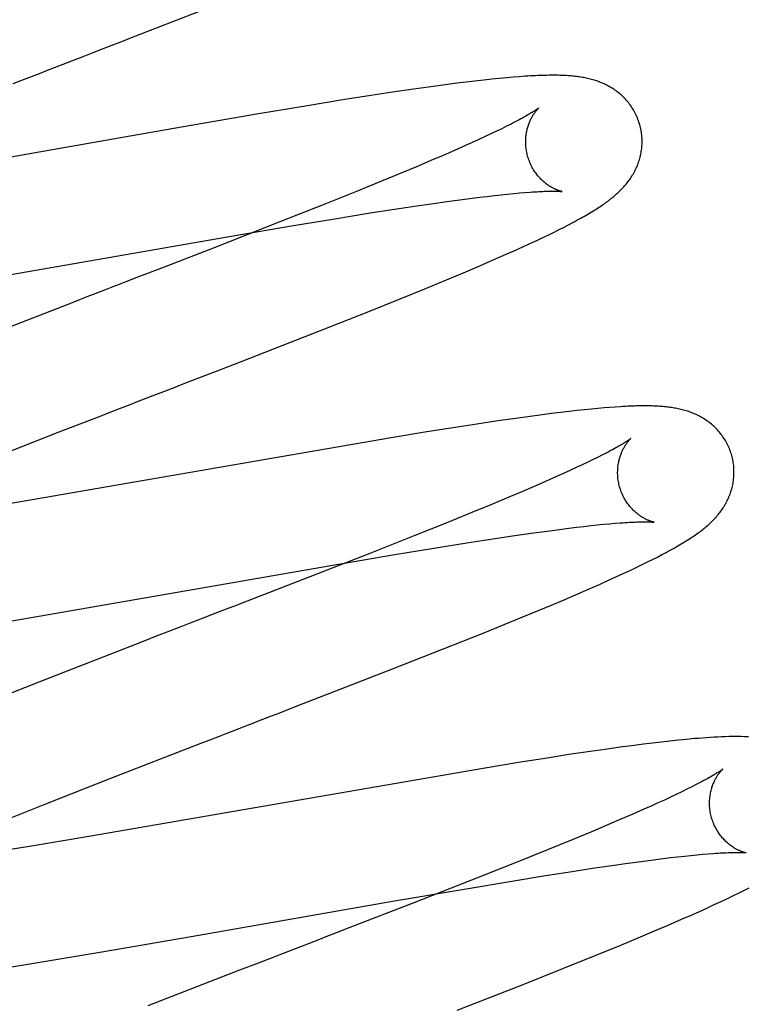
# Model space of a CAD drawing. Header units: inches. Extents: x 0 to 212, y 0 to 138.
# Tile 73 of 100: x 59.743 to 59.868, y 53.603 to 53.773. Entities that reach past the tile are written whole.
import ezdxf

# ---------------------------------------------------------------- set-up
doc = ezdxf.new("R2010")
doc.units = ezdxf.units.IN
doc.header["$LTSCALE"] = 11.6875
doc.header["$MEASUREMENT"] = 0
doc.linetypes.add('HIDDEN', pattern=[0.2, 0.1, -0.1])
doc.layers.add('DEFAULT_2', color=8, linetype='HIDDEN')

msp = doc.modelspace()

# ---------------------------------------------------------------- linework, layer by layer
at = {"layer": 'DEFAULT_2', "color": 8, "linetype": 'HIDDEN'}
for p, q in [((59.75779, 53.76761), (59.7611, 53.7689)), ((59.75223, 53.76546), (59.75446, 53.76633)), ((59.74213, 53.76156), (59.74438, 53.76243)), ((59.82296, 53.76215), (59.82146, 53.76198)), ((59.82438, 53.7623), (59.82296, 53.76215)), ((59.82569, 53.76244), (59.82438, 53.7623)), ((59.82691, 53.76255), (59.82569, 53.76244)), ((59.82803, 53.76265), (59.82691, 53.76255)), ((59.82908, 53.76273), (59.82803, 53.76265)), ((59.81087, 53.76058), (59.8073, 53.76005)), ((59.81346, 53.76094), (59.81087, 53.76058)), ((59.81596, 53.76129), (59.81346, 53.76094)), ((59.81836, 53.7616), (59.81596, 53.76129)), ((59.81992, 53.76179), (59.81836, 53.7616)), ((59.82146, 53.76198), (59.81992, 53.76179)), ((59.79876, 53.75873), (59.79271, 53.75775)), ((59.80359, 53.75949), (59.79876, 53.75873)), ((59.8073, 53.76005), (59.80359, 53.75949)), ((59.79271, 53.75775), (59.78425, 53.75633)), ((59.78425, 53.75633), (59.76974, 53.75383)), ((59.76974, 53.75383), (59.73801, 53.74829)), ((59.82605, 53.7538), (59.82515, 53.75336)), ((59.82688, 53.75421), (59.82605, 53.7538)), ((59.82766, 53.7546), (59.82688, 53.75421)), ((59.82212, 53.75194), (59.821, 53.75143)), ((59.82319, 53.75243), (59.82212, 53.75194)), ((59.8242, 53.75291), (59.82319, 53.75243)), ((59.82515, 53.75336), (59.8242, 53.75291)), ((59.81982, 53.7509), (59.81796, 53.75007)), ((59.821, 53.75143), (59.81982, 53.7509)), ((59.81599, 53.74921), (59.8139, 53.74831)), ((59.81796, 53.75007), (59.81599, 53.74921)), ((59.81171, 53.74739), (59.80863, 53.7461)), ((59.8139, 53.74831), (59.81171, 53.74739)), ((59.80863, 53.7461), (59.80539, 53.74476)), ((59.80539, 53.74476), (59.8011, 53.74301)), ((59.8011, 53.74301), (59.79566, 53.74083)), ((59.81885, 53.74159), (59.82095, 53.74186)), ((59.82095, 53.74186), (59.82228, 53.74203)), ((59.82228, 53.74203), (59.82356, 53.74218)), ((59.82356, 53.74218), (59.82479, 53.74233)), ((59.82479, 53.74233), (59.82595, 53.74245)), ((59.82595, 53.74245), (59.82706, 53.74257)), ((59.82706, 53.74257), (59.82812, 53.74267)), ((59.82812, 53.74267), (59.82911, 53.74276)), ((59.82911, 53.74276), (59.83005, 53.74284)), ((59.79566, 53.74083), (59.78795, 53.73778)), ((59.80763, 53.73997), (59.81106, 53.74049)), ((59.81106, 53.74049), (59.81432, 53.74097)), ((59.81432, 53.74097), (59.81664, 53.74129)), ((59.81664, 53.74129), (59.81885, 53.74159)), ((59.79738, 53.73834), (59.80311, 53.73927)), ((59.80311, 53.73927), (59.80763, 53.73997)), ((59.78795, 53.73778), (59.77666, 53.73336)), ((59.7796, 53.73534), (59.79031, 53.73717)), ((59.79031, 53.73717), (59.79738, 53.73834)), ((59.83593, 53.73648), (59.83675, 53.73689)), ((59.83675, 53.73689), (59.83753, 53.7373)), ((59.83753, 53.7373), (59.83827, 53.73769)), ((59.72365, 53.72564), (59.7796, 53.73534)), ((59.83206, 53.7346), (59.83313, 53.73511)), ((59.83313, 53.73511), (59.83412, 53.73559)), ((59.83412, 53.73559), (59.83505, 53.73604)), ((59.83505, 53.73604), (59.83593, 53.73648)), ((59.77666, 53.73336), (59.76806, 53.73003)), ((59.82829, 53.73288), (59.82965, 53.73349)), ((59.82965, 53.73349), (59.8309, 53.73407)), ((59.8309, 53.73407), (59.83206, 53.7346)), ((59.82461, 53.73126), (59.82684, 53.73223)), ((59.82684, 53.73223), (59.82829, 53.73288)), ((59.81991, 53.72924), (59.82231, 53.73026)), ((59.82231, 53.73026), (59.82461, 53.73126)), ((59.81659, 53.72785), (59.81991, 53.72924)), ((59.81313, 53.72642), (59.81659, 53.72785)), ((59.80861, 53.72458), (59.81313, 53.72642)), ((59.75253, 53.72402), (59.73682, 53.71792)), ((59.80292, 53.7223), (59.80861, 53.72458)), ((59.79495, 53.71914), (59.80292, 53.7223)), ((59.78014, 53.71336), (59.79495, 53.71914)), ((59.77686, 53.71209), (59.78014, 53.71336)), ((59.77355, 53.71081), (59.77686, 53.71209)), ((59.76799, 53.70866), (59.77022, 53.70952)), ((59.75677, 53.70432), (59.76014, 53.70563)), ((59.83302, 53.70466), (59.83055, 53.70433)), ((59.83462, 53.70487), (59.83302, 53.70466)), ((59.83616, 53.70506), (59.83462, 53.70487)), ((59.83761, 53.70523), (59.83616, 53.70506)), ((59.83898, 53.70538), (59.83761, 53.70523)), ((59.84026, 53.70552), (59.83898, 53.70538)), ((59.84146, 53.70564), (59.84026, 53.70552)), ((59.84258, 53.70575), (59.84146, 53.70564)), ((59.84364, 53.70584), (59.84258, 53.70575)), ((59.84463, 53.70592), (59.84364, 53.70584)), ((59.84556, 53.70599), (59.84463, 53.70592)), ((59.75004, 53.70171), (59.75677, 53.70432)), ((59.82179, 53.70307), (59.81804, 53.70249)), ((59.82541, 53.7036), (59.82179, 53.70307)), ((59.82802, 53.70398), (59.82541, 53.7036)), ((59.83055, 53.70433), (59.82802, 53.70398)), ((59.73785, 53.69695), (59.75004, 53.70171)), ((59.81316, 53.70171), (59.80705, 53.70071)), ((59.81804, 53.70249), (59.81316, 53.70171)), ((59.80705, 53.70071), (59.7394, 53.68902)), ((59.84084, 53.69652), (59.83988, 53.69606)), ((59.84175, 53.69696), (59.84084, 53.69652)), ((59.84259, 53.69738), (59.84175, 53.69696)), ((59.84338, 53.69777), (59.84259, 53.69738)), ((59.83665, 53.69457), (59.83547, 53.69404)), ((59.83778, 53.69509), (59.83665, 53.69457)), ((59.83886, 53.69559), (59.83778, 53.69509)), ((59.83988, 53.69606), (59.83886, 53.69559)), ((59.83359, 53.69321), (59.8316, 53.69234)), ((59.83547, 53.69404), (59.83359, 53.69321)), ((59.82951, 53.69144), (59.8273, 53.69051)), ((59.8316, 53.69234), (59.82951, 53.69144)), ((59.8273, 53.69051), (59.8242, 53.68921)), ((59.82093, 53.68787), (59.81663, 53.68612)), ((59.8242, 53.68921), (59.82093, 53.68787)), ((59.81663, 53.68612), (59.81115, 53.68392)), ((59.84456, 53.68594), (59.84552, 53.68602)), ((59.8279, 53.68385), (59.8311, 53.68432)), ((59.8311, 53.68432), (59.83338, 53.68463)), ((59.83338, 53.68463), (59.83555, 53.68492)), ((59.83555, 53.68492), (59.8376, 53.68518)), ((59.8376, 53.68518), (59.8389, 53.68534)), ((59.8389, 53.68534), (59.84015, 53.68549)), ((59.84015, 53.68549), (59.84134, 53.68562)), ((59.84134, 53.68562), (59.84247, 53.68574)), ((59.84247, 53.68574), (59.84355, 53.68585)), ((59.84355, 53.68585), (59.84456, 53.68594)), ((59.81115, 53.68392), (59.80341, 53.68085)), ((59.81437, 53.68175), (59.82005, 53.68266)), ((59.82005, 53.68266), (59.82452, 53.68335)), ((59.82452, 53.68335), (59.8279, 53.68385)), ((59.80735, 53.68059), (59.81437, 53.68175)), ((59.80341, 53.68085), (59.79206, 53.67642)), ((59.7967, 53.67878), (59.80735, 53.68059)), ((59.85016, 53.67892), (59.8511, 53.67938)), ((59.8511, 53.67938), (59.85197, 53.67981)), ((59.85197, 53.67981), (59.8528, 53.68023)), ((59.8528, 53.68023), (59.85357, 53.68064)), ((59.73956, 53.66887), (59.7967, 53.67878)), ((59.84692, 53.67738), (59.84809, 53.67793)), ((59.84809, 53.67793), (59.84916, 53.67844)), ((59.84916, 53.67844), (59.85016, 53.67892)), ((59.79206, 53.67642), (59.78233, 53.67265)), ((59.84284, 53.67553), (59.84428, 53.67618)), ((59.84428, 53.67618), (59.84566, 53.6768)), ((59.84566, 53.6768), (59.84692, 53.67738)), ((59.83912, 53.67391), (59.84137, 53.67489)), ((59.84137, 53.67489), (59.84284, 53.67553)), ((59.83433, 53.67187), (59.83677, 53.6729)), ((59.83677, 53.6729), (59.83912, 53.67391)), ((59.77902, 53.67137), (59.7768, 53.67051)), ((59.83096, 53.67047), (59.83433, 53.67187)), ((59.82745, 53.66903), (59.83096, 53.67047)), ((59.76897, 53.66748), (59.76672, 53.66661)), ((59.82287, 53.66717), (59.82745, 53.66903)), ((59.76447, 53.66574), (59.74654, 53.65875)), ((59.76672, 53.66661), (59.76447, 53.66574)), ((59.81615, 53.66449), (59.82287, 53.66717)), ((59.80703, 53.6609), (59.81615, 53.66449)), ((59.79094, 53.65464), (59.80703, 53.6609)), ((59.74654, 53.65875), (59.7367, 53.65487)), ((59.85639, 53.64876), (59.85495, 53.64861)), ((59.85779, 53.6489), (59.85639, 53.64876)), ((59.84384, 53.64719), (59.84122, 53.64682)), ((59.84637, 53.64755), (59.84384, 53.64719)), ((59.84883, 53.64787), (59.84637, 53.64755)), ((59.85041, 53.64808), (59.84883, 53.64787)), ((59.85196, 53.64827), (59.85041, 53.64808)), ((59.85347, 53.64845), (59.85196, 53.64827)), ((59.85495, 53.64861), (59.85347, 53.64845)), ((59.83384, 53.6457), (59.82896, 53.64492)), ((59.8376, 53.64628), (59.83384, 53.6457)), ((59.84122, 53.64682), (59.8376, 53.64628)), ((59.82285, 53.64392), (59.75513, 53.63222)), ((59.82896, 53.64492), (59.82285, 53.64392)), ((59.74774, 53.63783), (59.75862, 53.64211)), ((59.85787, 53.64033), (59.85699, 53.6399)), ((59.85869, 53.64074), (59.85787, 53.64033)), ((59.85945, 53.64113), (59.85869, 53.64074)), ((59.85504, 53.63898), (59.85399, 53.63849)), ((59.85604, 53.63945), (59.85504, 53.63898)), ((59.85699, 53.6399), (59.85604, 53.63945)), ((59.73934, 53.63449), (59.74774, 53.63783)), ((59.85171, 53.63745), (59.85049, 53.63691)), ((59.85288, 53.63798), (59.85171, 53.63745)), ((59.85399, 53.63849), (59.85288, 53.63798)), ((59.84857, 53.63606), (59.84653, 53.63518)), ((59.85049, 53.63691), (59.84857, 53.63606)), ((59.84438, 53.63426), (59.84136, 53.63299)), ((59.84653, 53.63518), (59.84438, 53.63426)), ((59.75513, 53.63222), (59.74491, 53.63051)), ((59.84136, 53.63299), (59.83816, 53.63166)), ((59.74491, 53.63051), (59.73723, 53.62927)), ((59.83816, 53.63166), (59.83393, 53.62994)), ((59.83393, 53.62994), (59.82854, 53.62777)), ((59.85373, 53.62843), (59.85502, 53.62859)), ((59.85502, 53.62859), (59.85625, 53.62873)), ((59.85625, 53.62873), (59.85742, 53.62886)), ((59.85742, 53.62886), (59.85854, 53.62897)), ((59.85854, 53.62897), (59.85959, 53.62908)), ((59.85959, 53.62908), (59.86059, 53.62917)), ((59.86059, 53.62917), (59.86153, 53.62925)), ((59.86768, 53.62945), (59.86804, 53.62941)), ((59.82854, 53.62777), (59.82088, 53.62473)), ((59.84164, 53.62676), (59.84495, 53.62725)), ((59.84495, 53.62725), (59.84731, 53.62758)), ((59.84731, 53.62758), (59.84956, 53.62789)), ((59.84956, 53.62789), (59.8517, 53.62818)), ((59.8517, 53.62818), (59.85373, 53.62843)), ((59.82779, 53.62457), (59.83359, 53.62551)), ((59.83359, 53.62551), (59.83816, 53.62623)), ((59.83816, 53.62623), (59.84164, 53.62676)), ((59.82088, 53.62473), (59.81069, 53.62073)), ((59.81961, 53.6232), (59.82779, 53.62457)), ((59.86773, 53.62301), (59.86857, 53.62343)), ((59.80766, 53.62115), (59.81961, 53.6232)), ((59.86486, 53.6216), (59.86589, 53.62209)), ((59.86589, 53.62209), (59.86684, 53.62256)), ((59.86684, 53.62256), (59.86773, 53.62301)), ((59.7727, 53.61505), (59.80766, 53.62115)), ((59.81069, 53.62073), (59.79996, 53.61657)), ((59.86126, 53.61992), (59.86255, 53.62052)), ((59.86255, 53.62052), (59.86375, 53.62107)), ((59.86375, 53.62107), (59.86486, 53.6216)), ((59.85695, 53.618), (59.85845, 53.61866)), ((59.85845, 53.61866), (59.85989, 53.6193)), ((59.85989, 53.6193), (59.86126, 53.61992)), ((59.85231, 53.61601), (59.85466, 53.61701)), ((59.85466, 53.61701), (59.85695, 53.618)), ((59.75739, 53.61242), (59.7727, 53.61505)), ((59.79996, 53.61657), (59.79776, 53.61572)), ((59.84651, 53.61358), (59.84989, 53.61498)), ((59.84989, 53.61498), (59.85231, 53.61601)), ((59.84209, 53.61177), (59.84651, 53.61358)), ((59.74704, 53.61069), (59.75739, 53.61242)), ((59.78999, 53.61271), (59.78775, 53.61185)), ((59.83653, 53.60953), (59.84209, 53.61177)), ((59.73922, 53.60943), (59.74704, 53.61069)), ((59.78438, 53.61054), (59.781, 53.60924)), ((59.781, 53.60924), (59.76526, 53.60311)), ((59.82971, 53.60681), (59.83653, 53.60953)), ((59.81838, 53.60237), (59.82971, 53.60681))]:
    msp.add_line(p, q, dxfattribs=at)
for points in [[(59.7611, 53.7689), (59.7622, 53.76932), (59.77817, 53.77554)], [(59.75446, 53.76633), (59.75557, 53.76676), (59.75779, 53.76761)], [(59.74775, 53.76373), (59.74999, 53.7646), (59.75223, 53.76546)], [(59.74438, 53.76243), (59.74663, 53.7633), (59.74775, 53.76373)], [(59.84977, 53.75445), (59.84971, 53.75466), (59.84963, 53.75491), (59.84955, 53.75516), (59.84946, 53.7554), (59.84936, 53.75564), (59.84926, 53.75588), (59.84916, 53.75612), (59.84904, 53.75635), (59.84892, 53.75658), (59.8488, 53.75681), (59.84867, 53.75703), (59.84854, 53.75725), (59.8484, 53.75746), (59.84826, 53.75767), (59.84811, 53.75788), (59.84796, 53.75808), (59.84781, 53.75828), (59.84765, 53.75847), (59.84748, 53.75866), (59.84732, 53.75885), (59.84715, 53.75903), (59.84698, 53.7592), (59.8468, 53.75937), (59.84662, 53.75954), (59.84644, 53.7597), (59.84626, 53.75985), (59.84607, 53.76), (59.84589, 53.76015), (59.8457, 53.76029), (59.8455, 53.76043), (59.84531, 53.76056), (59.84511, 53.76069), (59.84491, 53.76082), (59.8447, 53.76094), (59.8445, 53.76106), (59.84429, 53.76117), (59.84409, 53.76128), (59.84388, 53.76138), (59.84367, 53.76148), (59.84346, 53.76157), (59.84324, 53.76167), (59.84303, 53.76175), (59.84281, 53.76184), (59.84259, 53.76192), (59.84237, 53.762), (59.84215, 53.76207), (59.84193, 53.76214), (59.8417, 53.76221), (59.84148, 53.76227), (59.84125, 53.76233), (59.84102, 53.76238), (59.8408, 53.76244), (59.84057, 53.76249), (59.84034, 53.76253), (59.84011, 53.76258), (59.83988, 53.76262), (59.83964, 53.76266), (59.83941, 53.76269), (59.83917, 53.76272), (59.83893, 53.76275), (59.83869, 53.76278), (59.83845, 53.76281), (59.8382, 53.76283), (59.83795, 53.76286), (59.8377, 53.76288), (59.83744, 53.7629), (59.83717, 53.76291), (59.8369, 53.76293), (59.83662, 53.76294), (59.83634, 53.76295), (59.83605, 53.76296), (59.83575, 53.76297), (59.83544, 53.76297), (59.83512, 53.76297), (59.8348, 53.76297), (59.83446, 53.76297), (59.83412, 53.76297), (59.83377, 53.76296), (59.8334, 53.76296), (59.83303, 53.76294), (59.83264, 53.76293), (59.83224, 53.76292), (59.83183, 53.7629), (59.83141, 53.76288), (59.83098, 53.76285), (59.83053, 53.76283), (59.83006, 53.7628), (59.82908, 53.76273)], [(59.83245, 53.75739), (59.83245, 53.75738), (59.83244, 53.75737), (59.83241, 53.75736), (59.83239, 53.75733), (59.83235, 53.75731), (59.83231, 53.75727), (59.83225, 53.75723), (59.83219, 53.75719), (59.83211, 53.75713), (59.83203, 53.75708), (59.83193, 53.75701), (59.83183, 53.75694), (59.83171, 53.75687), (59.83158, 53.75678), (59.83144, 53.75669), (59.83129, 53.7566), (59.83112, 53.7565), (59.83094, 53.75639), (59.83075, 53.75628), (59.83055, 53.75616), (59.83034, 53.75604), (59.83011, 53.75591), (59.82986, 53.75577), (59.8296, 53.75563), (59.82932, 53.75548), (59.82903, 53.75532), (59.82872, 53.75515), (59.82838, 53.75498), (59.82803, 53.75479), (59.82766, 53.7546)], [(59.8305, 53.74909), (59.83045, 53.74929), (59.8304, 53.74952), (59.83035, 53.74976), (59.8303, 53.74999), (59.83027, 53.75023), (59.83023, 53.75046), (59.83021, 53.75069), (59.83019, 53.75093), (59.83018, 53.75116), (59.83017, 53.75139), (59.83017, 53.75161), (59.83017, 53.75184), (59.83018, 53.75206), (59.8302, 53.75228), (59.83022, 53.7525), (59.83024, 53.75271), (59.83027, 53.75292), (59.83031, 53.75312), (59.83035, 53.75332), (59.83039, 53.75352), (59.83043, 53.75371), (59.83048, 53.75389), (59.83053, 53.75407), (59.83058, 53.75425), (59.83064, 53.75442), (59.8307, 53.75458), (59.83076, 53.75474), (59.83082, 53.7549), (59.83088, 53.75505), (59.83094, 53.75519), (59.83101, 53.75533), (59.83107, 53.75547), (59.83114, 53.75559), (59.83121, 53.75572), (59.83127, 53.75584), (59.83134, 53.75595), (59.8314, 53.75606), (59.83147, 53.75617), (59.83153, 53.75627), (59.8316, 53.75637), (59.83166, 53.75646), (59.83173, 53.75655), (59.83179, 53.75664), (59.83185, 53.75672), (59.83191, 53.75679), (59.83197, 53.75686), (59.83202, 53.75693), (59.83208, 53.757), (59.83213, 53.75705), (59.83218, 53.75711), (59.83222, 53.75716), (59.83226, 53.7572), (59.8323, 53.75724), (59.83234, 53.75728), (59.83237, 53.75731), (59.8324, 53.75734), (59.83242, 53.75736), (59.83244, 53.75737), (59.83245, 53.75738), (59.83245, 53.75739)], [(59.83827, 53.73769), (59.83863, 53.73788), (59.83897, 53.73806), (59.83931, 53.73825), (59.83964, 53.73843), (59.83995, 53.73861), (59.84026, 53.73878), (59.84056, 53.73895), (59.84085, 53.73912), (59.84114, 53.73929), (59.84141, 53.73945), (59.84168, 53.73962), (59.84194, 53.73978), (59.84219, 53.73993), (59.84244, 53.74009), (59.84267, 53.74024), (59.84291, 53.7404), (59.84313, 53.74055), (59.84335, 53.7407), (59.84357, 53.74085), (59.84378, 53.74099), (59.84398, 53.74114), (59.84418, 53.74129), (59.84438, 53.74143), (59.84457, 53.74158), (59.84476, 53.74173), (59.84495, 53.74188), (59.84514, 53.74203), (59.84532, 53.74218), (59.8455, 53.74233), (59.84568, 53.74249), (59.84585, 53.74264), (59.84602, 53.7428), (59.84619, 53.74296), (59.84636, 53.74312), (59.84653, 53.74329), (59.84669, 53.74346), (59.84685, 53.74363), (59.84701, 53.7438), (59.84717, 53.74398), (59.84732, 53.74416), (59.84747, 53.74434), (59.84762, 53.74452), (59.84776, 53.7447), (59.8479, 53.74489), (59.84803, 53.74508), (59.84817, 53.74527), (59.84829, 53.74546), (59.84842, 53.74566), (59.84854, 53.74586), (59.84866, 53.74606), (59.84878, 53.74627), (59.84889, 53.74648), (59.849, 53.74669), (59.8491, 53.7469), (59.8492, 53.74712), (59.84929, 53.74733), (59.84938, 53.74755), (59.84947, 53.74778), (59.84955, 53.748), (59.84963, 53.74823), (59.8497, 53.74846), (59.84977, 53.74869), (59.84983, 53.74893), (59.84989, 53.74917), (59.84994, 53.74941), (59.84999, 53.74965), (59.85003, 53.7499), (59.85006, 53.75015), (59.8501, 53.7504), (59.85012, 53.75065), (59.85014, 53.7509), (59.85015, 53.75116), (59.85016, 53.75141), (59.85016, 53.75167), (59.85016, 53.75193), (59.85015, 53.75219), (59.85013, 53.75244), (59.8501, 53.7527), (59.85007, 53.75296), (59.85004, 53.75322), (59.85, 53.75347), (59.84995, 53.75373), (59.84989, 53.75398), (59.84983, 53.75424), (59.84977, 53.75445)], [(59.83645, 53.74299), (59.83646, 53.74299), (59.83645, 53.74299), (59.83644, 53.743), (59.83641, 53.743), (59.83638, 53.74301), (59.83635, 53.74302), (59.8363, 53.74303), (59.83625, 53.74304), (59.8362, 53.74305), (59.83614, 53.74307), (59.83607, 53.74309), (59.836, 53.74311), (59.83593, 53.74313), (59.83585, 53.74316), (59.83577, 53.74319), (59.83568, 53.74322), (59.83559, 53.74325), (59.8355, 53.74329), (59.8354, 53.74333), (59.8353, 53.74338), (59.8352, 53.74342), (59.83509, 53.74347), (59.83499, 53.74353), (59.83487, 53.74358), (59.83476, 53.74364), (59.83464, 53.74371), (59.83453, 53.74378), (59.8344, 53.74385), (59.83428, 53.74393), (59.83416, 53.74401), (59.83403, 53.74409), (59.8339, 53.74418), (59.83377, 53.74428), (59.83364, 53.74438), (59.83351, 53.74449), (59.83337, 53.7446), (59.83324, 53.74471), (59.8331, 53.74484), (59.83296, 53.74497), (59.83283, 53.7451), (59.83269, 53.74524), (59.83255, 53.74539), (59.83242, 53.74554), (59.83228, 53.74569), (59.83215, 53.74586), (59.83202, 53.74603), (59.83189, 53.7462), (59.83176, 53.74638), (59.83164, 53.74657), (59.83152, 53.74676), (59.8314, 53.74695), (59.83129, 53.74715), (59.83118, 53.74736), (59.83108, 53.74757), (59.83098, 53.74778), (59.83089, 53.74799), (59.8308, 53.74821), (59.83071, 53.74844), (59.83064, 53.74866), (59.83056, 53.74889), (59.8305, 53.74909)], [(59.83005, 53.74284), (59.83092, 53.7429), (59.83132, 53.74293), (59.83171, 53.74296), (59.83208, 53.74298), (59.83243, 53.743), (59.83276, 53.74301), (59.83307, 53.74303), (59.83337, 53.74304), (59.83365, 53.74305), (59.83392, 53.74305), (59.83417, 53.74306), (59.83441, 53.74306), (59.83463, 53.74307), (59.83484, 53.74307), (59.83503, 53.74306), (59.83521, 53.74306), (59.83538, 53.74306), (59.83553, 53.74306), (59.83567, 53.74305), (59.8358, 53.74304), (59.83592, 53.74304), (59.83602, 53.74303), (59.83611, 53.74303), (59.83619, 53.74302), (59.83626, 53.74301), (59.83632, 53.74301), (59.83636, 53.743), (59.8364, 53.743), (59.83643, 53.743), (59.83645, 53.74299), (59.83645, 53.74299)], [(59.76806, 53.73003), (59.76477, 53.72875), (59.76367, 53.72833)], [(59.76367, 53.72833), (59.76146, 53.72747), (59.76035, 53.72704), (59.75924, 53.72661), (59.75812, 53.72618), (59.75589, 53.72532)], [(59.75589, 53.72532), (59.75477, 53.72489), (59.75253, 53.72402)], [(59.77022, 53.70952), (59.77133, 53.70995), (59.77355, 53.71081)], [(59.76351, 53.70693), (59.76575, 53.7078), (59.76799, 53.70866)], [(59.76014, 53.70563), (59.76239, 53.7065), (59.76351, 53.70693)], [(59.86556, 53.69766), (59.8655, 53.69787), (59.86543, 53.69812), (59.86534, 53.69836), (59.86525, 53.69861), (59.86516, 53.69885), (59.86505, 53.69909), (59.86495, 53.69932), (59.86484, 53.69955), (59.86472, 53.69978), (59.86459, 53.70001), (59.86447, 53.70023), (59.86433, 53.70045), (59.8642, 53.70067), (59.86405, 53.70088), (59.86391, 53.70108), (59.86376, 53.70129), (59.8636, 53.70148), (59.86344, 53.70168), (59.86328, 53.70187), (59.86311, 53.70205), (59.86294, 53.70223), (59.86277, 53.7024), (59.8626, 53.70257), (59.86242, 53.70274), (59.86224, 53.7029), (59.86206, 53.70305), (59.86187, 53.7032), (59.86169, 53.70335), (59.8615, 53.70349), (59.8613, 53.70363), (59.86111, 53.70376), (59.86091, 53.70389), (59.86071, 53.70402), (59.86051, 53.70414), (59.8603, 53.70426), (59.8601, 53.70437), (59.85989, 53.70448), (59.85968, 53.70458), (59.85947, 53.70468), (59.85926, 53.70478), (59.85905, 53.70487), (59.85883, 53.70496), (59.85862, 53.70504), (59.8584, 53.70512), (59.85818, 53.7052), (59.85796, 53.70527), (59.85773, 53.70534), (59.85751, 53.70541), (59.85728, 53.70547), (59.85706, 53.70553), (59.85683, 53.70559), (59.8566, 53.70564), (59.85638, 53.70569), (59.85615, 53.70574), (59.85592, 53.70578), (59.85569, 53.70582), (59.85546, 53.70586), (59.85522, 53.7059), (59.85499, 53.70593), (59.85475, 53.70596), (59.85451, 53.70599), (59.85427, 53.70602), (59.85402, 53.70604), (59.85377, 53.70606), (59.85351, 53.70608), (59.85325, 53.7061), (59.85299, 53.70612), (59.85272, 53.70613), (59.85244, 53.70615), (59.85215, 53.70616), (59.85185, 53.70617), (59.85155, 53.70617), (59.85124, 53.70618), (59.85093, 53.70618), (59.8506, 53.70618), (59.85027, 53.70618), (59.84993, 53.70618), (59.84958, 53.70617), (59.84922, 53.70617), (59.84886, 53.70615), (59.84848, 53.70614), (59.8481, 53.70613), (59.8477, 53.70611), (59.84729, 53.70609), (59.84688, 53.70607), (59.84645, 53.70604), (59.84556, 53.70599)], [(59.84825, 53.7006), (59.84824, 53.70059), (59.84822, 53.70058), (59.8482, 53.70056), (59.84817, 53.70054), (59.84813, 53.70051), (59.84808, 53.70047), (59.84802, 53.70043), (59.84796, 53.70038), (59.84788, 53.70033), (59.84779, 53.70026), (59.84768, 53.7002), (59.84757, 53.70012), (59.84744, 53.70004), (59.8473, 53.69995), (59.84715, 53.69985), (59.84698, 53.69975), (59.84679, 53.69964), (59.84659, 53.69952), (59.84638, 53.69939), (59.84614, 53.69926), (59.8459, 53.69912), (59.84564, 53.69897), (59.84536, 53.69882), (59.84507, 53.69866), (59.84476, 53.6985), (59.84444, 53.69832), (59.8441, 53.69815), (59.84375, 53.69796), (59.84338, 53.69777)], [(59.8463, 53.6923), (59.84624, 53.6925), (59.84619, 53.69273), (59.84614, 53.69297), (59.84609, 53.6932), (59.84606, 53.69344), (59.84602, 53.69367), (59.846, 53.69391), (59.84598, 53.69414), (59.84597, 53.69437), (59.84596, 53.6946), (59.84596, 53.69483), (59.84597, 53.69505), (59.84598, 53.69528), (59.84599, 53.6955), (59.84601, 53.69571), (59.84604, 53.69592), (59.84607, 53.69613), (59.8461, 53.69634), (59.84614, 53.69654), (59.84618, 53.69674), (59.84623, 53.69693), (59.84627, 53.69711), (59.84632, 53.69729), (59.84638, 53.69747), (59.84643, 53.69764), (59.84649, 53.6978), (59.84655, 53.69796), (59.84661, 53.69812), (59.84668, 53.69827), (59.84674, 53.69841), (59.8468, 53.69855), (59.84687, 53.69868), (59.84693, 53.69881), (59.847, 53.69894), (59.84707, 53.69906), (59.84713, 53.69917), (59.8472, 53.69928), (59.84727, 53.69939), (59.84733, 53.69949), (59.8474, 53.69959), (59.84746, 53.69968), (59.84752, 53.69977), (59.84758, 53.69985), (59.84765, 53.69993), (59.8477, 53.70001), (59.84776, 53.70008), (59.84782, 53.70015), (59.84787, 53.70021), (59.84792, 53.70027), (59.84797, 53.70032), (59.84802, 53.70037), (59.84806, 53.70042), (59.8481, 53.70046), (59.84813, 53.70049), (59.84816, 53.70052), (59.84819, 53.70055), (59.84821, 53.70057), (59.84823, 53.70058), (59.84824, 53.70059), (59.84824, 53.7006)], [(59.85357, 53.68064), (59.85395, 53.68083), (59.85431, 53.68103), (59.85467, 53.68122), (59.85501, 53.68141), (59.85535, 53.68159), (59.85567, 53.68177), (59.85599, 53.68195), (59.8563, 53.68213), (59.8566, 53.6823), (59.85689, 53.68248), (59.85717, 53.68264), (59.85745, 53.68281), (59.85771, 53.68298), (59.85797, 53.68314), (59.85822, 53.6833), (59.85847, 53.68346), (59.85871, 53.68361), (59.85894, 53.68377), (59.85916, 53.68392), (59.85938, 53.68407), (59.85959, 53.68422), (59.8598, 53.68437), (59.86, 53.68452), (59.8602, 53.68467), (59.86039, 53.68481), (59.86059, 53.68496), (59.86077, 53.68511), (59.86096, 53.68526), (59.86114, 53.68541), (59.86132, 53.68557), (59.86149, 53.68572), (59.86167, 53.68588), (59.86184, 53.68603), (59.86201, 53.68619), (59.86218, 53.68636), (59.86234, 53.68652), (59.86251, 53.68669), (59.86267, 53.68686), (59.86282, 53.68703), (59.86298, 53.68721), (59.86313, 53.68739), (59.86328, 53.68757), (59.86343, 53.68775), (59.86357, 53.68793), (59.8637, 53.68812), (59.86384, 53.68831), (59.86397, 53.6885), (59.8641, 53.68869), (59.86422, 53.68889), (59.86435, 53.68909), (59.86446, 53.68929), (59.86458, 53.68949), (59.86469, 53.6897), (59.8648, 53.68991), (59.8649, 53.69013), (59.865, 53.69034), (59.86509, 53.69056), (59.86518, 53.69078), (59.86527, 53.691), (59.86535, 53.69123), (59.86542, 53.69145), (59.86549, 53.69168), (59.86556, 53.69192), (59.86562, 53.69215), (59.86568, 53.69239), (59.86573, 53.69263), (59.86578, 53.69288), (59.86582, 53.69312), (59.86586, 53.69337), (59.86589, 53.69362), (59.86591, 53.69387), (59.86593, 53.69412), (59.86594, 53.69438), (59.86595, 53.69463), (59.86595, 53.69489), (59.86595, 53.69514), (59.86594, 53.6954), (59.86592, 53.69566), (59.8659, 53.69592), (59.86587, 53.69617), (59.86583, 53.69643), (59.86579, 53.69669), (59.86574, 53.69694), (59.86568, 53.69719), (59.86562, 53.69745), (59.86556, 53.69766)], [(59.85224, 53.6862), (59.85225, 53.6862), (59.85224, 53.6862), (59.85223, 53.68621), (59.8522, 53.68621), (59.85218, 53.68622), (59.85214, 53.68622), (59.8521, 53.68623), (59.85205, 53.68625), (59.852, 53.68626), (59.85194, 53.68628), (59.85187, 53.68629), (59.8518, 53.68632), (59.85173, 53.68634), (59.85165, 53.68637), (59.85157, 53.68639), (59.85148, 53.68643), (59.85139, 53.68646), (59.8513, 53.6865), (59.8512, 53.68654), (59.8511, 53.68658), (59.851, 53.68663), (59.85089, 53.68668), (59.85078, 53.68673), (59.85067, 53.68679), (59.85056, 53.68685), (59.85044, 53.68691), (59.85033, 53.68698), (59.8502, 53.68705), (59.85008, 53.68713), (59.84996, 53.68721), (59.84983, 53.6873), (59.8497, 53.68739), (59.84957, 53.68748), (59.84944, 53.68759), (59.8493, 53.68769), (59.84917, 53.6878), (59.84903, 53.68792), (59.8489, 53.68804), (59.84876, 53.68817), (59.84862, 53.6883), (59.84849, 53.68844), (59.84835, 53.68859), (59.84821, 53.68874), (59.84808, 53.6889), (59.84794, 53.68906), (59.84781, 53.68923), (59.84768, 53.68941), (59.84756, 53.68959), (59.84743, 53.68977), (59.84731, 53.68996), (59.8472, 53.69016), (59.84708, 53.69036), (59.84698, 53.69056), (59.84687, 53.69077), (59.84677, 53.69098), (59.84668, 53.6912), (59.84659, 53.69142), (59.8465, 53.69164), (59.84643, 53.69187), (59.84635, 53.6921), (59.8463, 53.6923)], [(59.84552, 53.68602), (59.84641, 53.68609), (59.84683, 53.68612), (59.84724, 53.68615), (59.84763, 53.68617), (59.848, 53.68619), (59.84836, 53.68621), (59.8487, 53.68623), (59.84902, 53.68624), (59.84933, 53.68625), (59.84962, 53.68626), (59.84989, 53.68627), (59.85015, 53.68627), (59.85039, 53.68627), (59.85062, 53.68627), (59.85082, 53.68627), (59.85101, 53.68627), (59.85118, 53.68627), (59.85134, 53.68626), (59.85148, 53.68626), (59.8516, 53.68625), (59.85172, 53.68625), (59.85182, 53.68624), (59.85191, 53.68624), (59.85199, 53.68623), (59.85205, 53.68622), (59.85211, 53.68622), (59.85216, 53.68621), (59.85219, 53.68621), (59.85222, 53.68621), (59.85224, 53.6862), (59.85224, 53.6862)], [(59.78233, 53.67265), (59.78013, 53.6718), (59.77902, 53.67137)], [(59.7768, 53.67051), (59.77458, 53.66965), (59.77234, 53.66878)], [(59.77234, 53.66878), (59.77122, 53.66835), (59.76897, 53.66748)], [(59.78652, 53.65293), (59.78763, 53.65336), (59.79094, 53.65464)], [(59.77871, 53.64991), (59.78095, 53.65078), (59.78207, 53.65121), (59.78318, 53.65164), (59.7843, 53.65207), (59.78652, 53.65293)], [(59.77535, 53.64861), (59.77759, 53.64948), (59.77871, 53.64991)], [(59.86843, 53.64935), (59.86778, 53.64937), (59.86711, 53.64939), (59.86645, 53.64939), (59.86579, 53.64939), (59.86514, 53.64938), (59.86448, 53.64936), (59.86383, 53.64933), (59.86317, 53.6493), (59.86252, 53.64927), (59.86185, 53.64923), (59.86119, 53.64918), (59.86052, 53.64914), (59.85985, 53.64908), (59.85917, 53.64903), (59.85779, 53.6489)], [(59.75862, 53.64211), (59.77423, 53.64818), (59.77535, 53.64861)], [(59.86404, 53.64381), (59.86404, 53.6438), (59.86403, 53.6438), (59.86401, 53.64378), (59.86399, 53.64377), (59.86396, 53.64374), (59.86391, 53.64371), (59.86386, 53.64367), (59.8638, 53.64363), (59.86373, 53.64358), (59.86365, 53.64352), (59.86356, 53.64346), (59.86345, 53.64339), (59.86334, 53.64331), (59.86321, 53.64323), (59.86306, 53.64314), (59.8629, 53.64304), (59.86273, 53.64293), (59.86254, 53.64282), (59.86234, 53.6427), (59.86212, 53.64257), (59.86188, 53.64244), (59.86163, 53.64229), (59.86137, 53.64215), (59.86109, 53.64199), (59.86079, 53.64183), (59.86048, 53.64167), (59.86015, 53.64149), (59.85981, 53.64131), (59.85945, 53.64113)], [(59.86209, 53.63551), (59.86203, 53.63571), (59.86198, 53.63594), (59.86193, 53.63618), (59.86188, 53.63641), (59.86185, 53.63665), (59.86182, 53.63688), (59.86179, 53.63712), (59.86177, 53.63735), (59.86176, 53.63758), (59.86175, 53.63781), (59.86175, 53.63804), (59.86176, 53.63827), (59.86177, 53.63849), (59.86178, 53.63871), (59.8618, 53.63893), (59.86183, 53.63914), (59.86186, 53.63935), (59.86189, 53.63955), (59.86193, 53.63975), (59.86197, 53.63995), (59.86202, 53.64014), (59.86207, 53.64033), (59.86212, 53.64051), (59.86217, 53.64068), (59.86223, 53.64085), (59.86228, 53.64102), (59.86234, 53.64117), (59.86241, 53.64133), (59.86247, 53.64148), (59.86253, 53.64162), (59.8626, 53.64176), (59.86266, 53.6419), (59.86273, 53.64203), (59.8628, 53.64215), (59.86286, 53.64227), (59.86293, 53.64239), (59.86299, 53.6425), (59.86306, 53.6426), (59.86313, 53.6427), (59.86319, 53.6428), (59.86325, 53.64289), (59.86332, 53.64298), (59.86338, 53.64307), (59.86344, 53.64315), (59.8635, 53.64322), (59.86356, 53.64329), (59.86361, 53.64336), (59.86367, 53.64342), (59.86372, 53.64348), (59.86377, 53.64354), (59.86381, 53.64358), (59.86385, 53.64363), (59.86389, 53.64367), (59.86393, 53.6437), (59.86396, 53.64373), (59.86398, 53.64376), (59.86401, 53.64378), (59.86402, 53.64379), (59.86403, 53.6438), (59.86404, 53.64381)], [(59.86804, 53.62941), (59.86803, 53.62941), (59.86801, 53.62941), (59.86799, 53.62942), (59.86796, 53.62943), (59.86793, 53.62943), (59.86788, 53.62944), (59.86784, 53.62946), (59.86778, 53.62947), (59.86772, 53.62949), (59.86766, 53.6295), (59.86759, 53.62953), (59.86751, 53.62955), (59.86744, 53.62958), (59.86735, 53.6296), (59.86727, 53.62964), (59.86718, 53.62967), (59.86708, 53.62971), (59.86699, 53.62975), (59.86689, 53.62979), (59.86678, 53.62984), (59.86668, 53.62989), (59.86657, 53.62994), (59.86646, 53.63), (59.86634, 53.63006), (59.86623, 53.63012), (59.86611, 53.63019), (59.86599, 53.63027), (59.86587, 53.63034), (59.86574, 53.63042), (59.86561, 53.63051), (59.86548, 53.6306), (59.86535, 53.6307), (59.86522, 53.6308), (59.86509, 53.6309), (59.86495, 53.63101), (59.86482, 53.63113), (59.86468, 53.63125), (59.86455, 53.63138), (59.86441, 53.63151), (59.86427, 53.63165), (59.86414, 53.6318), (59.864, 53.63195), (59.86387, 53.63211), (59.86373, 53.63227), (59.8636, 53.63244), (59.86347, 53.63262), (59.86335, 53.6328), (59.86322, 53.63298), (59.8631, 53.63317), (59.86299, 53.63337), (59.86287, 53.63357), (59.86277, 53.63377), (59.86266, 53.63398), (59.86256, 53.63419), (59.86247, 53.63441), (59.86238, 53.63463), (59.8623, 53.63485), (59.86222, 53.63508), (59.86214, 53.63531), (59.86209, 53.63551)], [(59.86153, 53.62925), (59.8624, 53.62931), (59.86282, 53.62934), (59.86321, 53.62937), (59.86359, 53.62939), (59.86396, 53.62941), (59.86431, 53.62943), (59.86464, 53.62944), (59.86495, 53.62946), (59.86525, 53.62947), (59.86553, 53.62947), (59.8658, 53.62948), (59.86605, 53.62948), (59.86628, 53.62948), (59.8665, 53.62948), (59.8667, 53.62948), (59.86689, 53.62948), (59.86706, 53.62947), (59.86721, 53.62947), (59.86735, 53.62946), (59.86748, 53.62946), (59.86759, 53.62945), (59.86768, 53.62945)], [(59.79776, 53.61572), (59.79556, 53.61486), (59.79445, 53.61444)], [(59.79445, 53.61444), (59.79222, 53.61358), (59.78999, 53.61271)], [(59.78775, 53.61185), (59.78663, 53.61141), (59.78438, 53.61054)]]:
    msp.add_lwpolyline(points, dxfattribs=at)

doc.saveas('drawing.dxf')
